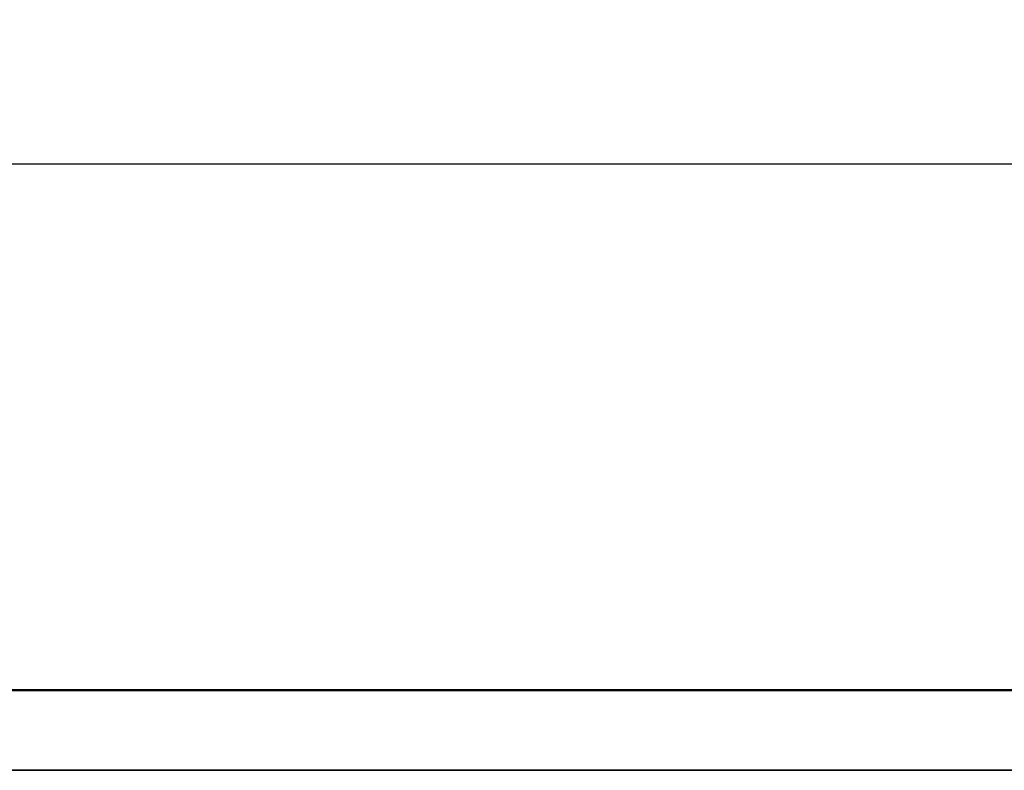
# Model space of a CAD drawing. Header units: inches. Extents: x 0.2 to 58.8, y 1.7 to 68.8.
# Tile 8 of 256: x 41 to 43.5, y 11.4 to 13.3. Entities that reach past the tile are written whole.
import ezdxf

# ---------------------------------------------------------------- set-up
doc = ezdxf.new("R2010")
doc.units = ezdxf.units.IN
doc.header["$MEASUREMENT"] = 0
for name, color, linetype, lineweight in [('Dimension (ANSI)', 7, 'Continuous', 25), ('Visible (ANSI)', 7, 'Continuous', 50), ('Visible Narrow (ANSI)', 7, 'Continuous', 35)]:
    doc.layers.add(name, color=color, linetype=linetype, lineweight=lineweight)
doc.styles.add('Note Text (ANSI)', font='tahoma.ttf')
doc.dimstyles.new('Default (ANSI)', dxfattribs={"dimtxt": 0.5, "dimasz": 0.098425, "dimexe": 0.125, "dimexo": 0.0625, "dimgap": 0.031496, "dimtad": 0, "dimtih": 1, "dimtoh": 1, "dimrnd": 1e-08, "dimzin": 4, "dimdsep": 46, "dimtxsty": 'Note Text (ANSI)', "dimcen": 0.09, "dimdle": 0.393701, "dimclrd": 256, "dimclre": 256, "dimclrt": 256, "dimadec": 0, "dimazin": 1, "dimtfac": 1, "dimtofl": 0, "dimtmove": 0, "dimatfit": 3, "dimfxl": 1, "dimtolj": 1, "dimtzin": 4, "dimlwd": -1, "dimlwe": -1, "dimarcsym": 0})

# ---------------------------------------------------------------- blocks, each defined once
blk = doc.blocks.new('*D11')
at = {"layer": 'Defpoints', "color": 0}
for p in [(53.0469, 12.9601), (21.5729, 11.6215), (53.0469, 11.6215)]:
    blk.add_point(p, dxfattribs=at)
at = {"layer": 'Dimension (ANSI)'}
for p, q in [((21.5729, 11.684), (21.5729, 13.0851)), ((53.0469, 11.684), (53.0469, 13.0851)), ((21.6714, 12.9601), (35.242, 12.9601)), ((52.9485, 12.9601), (39.3779, 12.9601))]:
    blk.add_line(p, q, dxfattribs=at)
for points in [[(21.6714, 12.9765), (21.6714, 12.9437), (21.5729, 12.9601)], [(52.9485, 12.9765), (52.9485, 12.9437), (53.0469, 12.9601)]]:
    blk.add_solid(points, dxfattribs=at)
at = {"layer": 'Dimension (ANSI)', "insert": (35.2735, 13.2871), "char_height": 0.5, "attachment_point": 1, "style": 'Note Text (ANSI)'}
blk.add_mtext('\\A1;31.47 [799.4]', dxfattribs=at)

msp = doc.modelspace()

# ---------------------------------------------------------------- linework, layer by layer
at = {"layer": 'Visible (ANSI)'}
msp.add_line((21.5729, 11.6215), (46.0247, 11.6215), dxfattribs=at)
at = {"layer": 'Visible Narrow (ANSI)'}
msp.add_line((21.5729, 11.4177), (53.0469, 11.4177), dxfattribs=at)

# ---------------------------------------------------------------- dimensions: what is measured, and where the dimension line sits
at = {"layer": 'Dimension (ANSI)'}
dim = msp.add_linear_dim(base=(53.0469, 12.9601), p1=(21.5729, 11.6215), p2=(53.0469, 11.6215), angle=180, dimstyle='Default (ANSI)', override={"dimtih": 0, "dimtoh": 0, "dimdec": 2, "dimtp": 0, "dimtm": 0, "dimtdec": 2, "dimatfit": 1}, dxfattribs=at)
dim.commit()
dim.dimension.update_dxf_attribs({"geometry": '*D11', "text_midpoint": (37.3099, 12.9601), "dimtype": 160})

doc.saveas('drawing.dxf')
